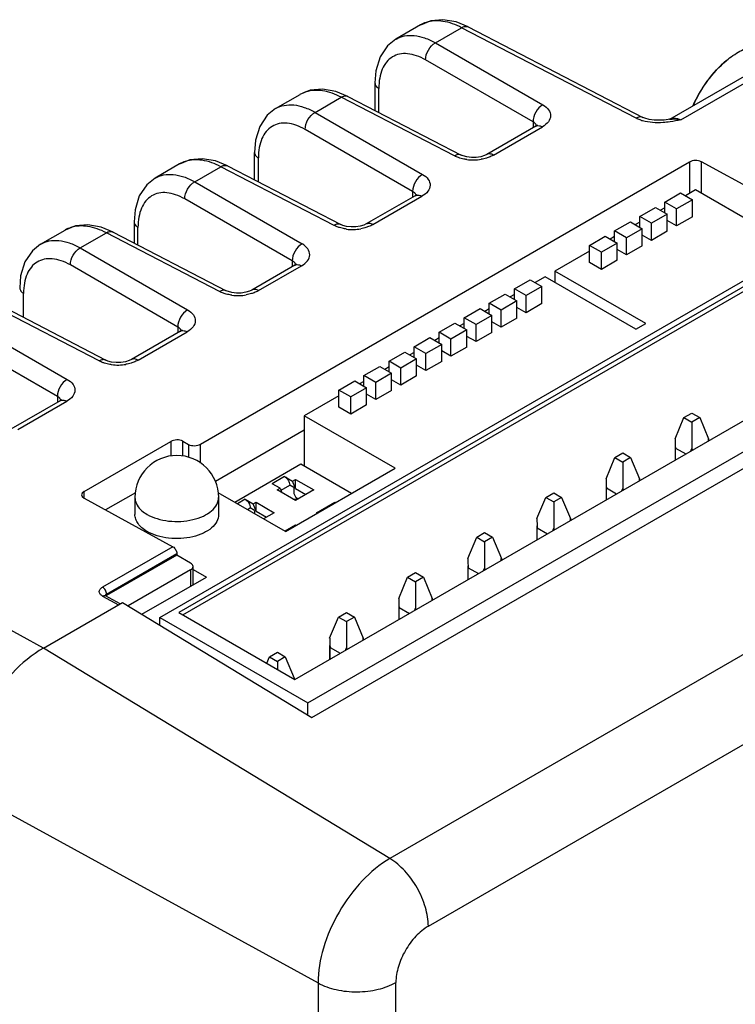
# Model space of a CAD drawing. Header units: inches. Extents: x 0 to 34, y 0 to 22.
# Tile 21 of 40: x 5.5 to 6.5, y 16.9 to 18.3. Entities that reach past the tile are written whole.
import ezdxf

# ---------------------------------------------------------------- set-up
doc = ezdxf.new("R2010")
doc.units = ezdxf.units.IN
doc.header["$LTSCALE"] = 1.87
doc.header["$MEASUREMENT"] = 0
doc.layers.get('0').update_dxf_attribs({"linetype": 'CONTINUOUS'})

msp = doc.modelspace()

# ---------------------------------------------------------------- linework, layer by layer
at = {"color": 7, "linetype": 'CONTINUOUS'}
for p, q in [((6.1198, 18.2782), (6.1029, 18.2851)), ((6.0523, 18.2809), (6.0177, 18.2609)), ((6.0735, 18.2557), (6.1104, 18.277)), ((6.3566, 18.1493), (6.1104, 18.277)), ((6.1198, 18.2782), (6.366, 18.1505)), ((6.0735, 18.2557), (6.2251, 18.1682)), ((6.2112, 18.1441), (6.0596, 18.2316)), ((6.404, 18.1479), (6.5572, 18.2364)), ((6.4198, 18.147), (6.5724, 18.2351)), ((5.9882, 18.1992), (5.9882, 18.1603)), ((5.95, 18.1801), (5.933, 18.1871)), ((5.9936, 18.1575), (5.9936, 18.1914)), ((5.8479, 18.1629), (5.8825, 18.1828)), ((5.9037, 18.1576), (5.9406, 18.1789)), ((6.1003, 18.0961), (5.9406, 18.1789)), ((5.95, 18.1801), (6.1097, 18.0973)), ((5.9037, 18.1576), (6.0553, 18.0701)), ((6.2112, 18.1441), (6.2112, 18.1359)), ((6.404, 18.1479), (6.4037, 18.1478)), ((6.4037, 18.1478), (6.4037, 18.1478)), ((6.404, 18.1479), (6.4065, 18.149)), ((6.0413, 18.046), (5.8898, 18.1335)), ((6.2149, 18.138), (6.1458, 18.0981)), ((6.1552, 18.0973), (6.2244, 18.1373)), ((5.8184, 18.0623), (5.8184, 18.1012)), ((5.7421, 17.6893), (6.4319, 18.0876)), ((5.7802, 18.0821), (5.7632, 18.089)), ((5.8238, 18.0595), (5.8238, 18.0934)), ((6.4319, 18.0876), (6.4319, 18.0433)), ((6.4486, 18.0433), (6.4486, 18.0879)), ((6.5488, 18.033), (6.4486, 18.0879)), ((5.7126, 18.0848), (5.6781, 18.0648)), ((5.7339, 18.0596), (5.7707, 18.0809)), ((5.9305, 17.9981), (5.7707, 18.0809)), ((5.7802, 18.0821), (5.9399, 17.9993)), ((5.7339, 18.0596), (5.8854, 17.9721)), ((6.0413, 18.046), (6.0413, 18.0378)), ((6.4402, 18.0481), (6.4262, 18.04)), ((6.5683, 17.9742), (6.4402, 18.0481)), ((5.8715, 17.948), (5.7199, 18.0355)), ((6.0451, 18.04), (5.9759, 18.0001)), ((5.9854, 17.9993), (6.0545, 18.0392)), ((6.3969, 18.0311), (6.4192, 18.044)), ((6.4359, 18.0344), (6.4136, 18.0215)), ((6.4192, 18.044), (6.4359, 18.0344)), ((6.4359, 18.0102), (6.4359, 18.0344)), ((5.6849, 17.4448), (6.6982, 18.0299)), ((6.3616, 18.0107), (6.3838, 18.0236)), ((6.3838, 18.0236), (6.4006, 18.0139)), ((6.3969, 18.0231), (6.3908, 18.0196)), ((6.3969, 18.016), (6.3969, 18.0311)), ((6.4136, 18.0215), (6.3969, 18.0311)), ((6.4136, 17.9974), (6.4136, 18.0215)), ((6.686, 18.0144), (5.7117, 17.4518)), ((5.7172, 17.4486), (6.6888, 18.0096)), ((6.3616, 17.9956), (6.3616, 18.0107)), ((6.3783, 18.0011), (6.3616, 18.0107)), ((6.4006, 18.0139), (6.3783, 18.0011)), ((6.4006, 17.9898), (6.4006, 18.0139)), ((6.4136, 17.9974), (6.4006, 18.0049)), ((6.4359, 18.0102), (6.4136, 17.9974)), ((5.5166, 17.9716), (5.5512, 17.9916)), ((5.6187, 17.9888), (5.6018, 17.9958)), ((5.6485, 18.0031), (5.6485, 17.9734)), ((5.6539, 17.9706), (5.6539, 17.9953)), ((6.3262, 17.9903), (6.3485, 18.0032)), ((6.3262, 17.9752), (6.3262, 17.9903)), ((6.3429, 17.9807), (6.3262, 17.9903)), ((6.3652, 17.9935), (6.3429, 17.9807)), ((6.3485, 18.0032), (6.3652, 17.9935)), ((6.3616, 18.0027), (6.3555, 17.9992)), ((6.3652, 17.9694), (6.3652, 17.9935)), ((6.3783, 17.977), (6.3783, 18.0011)), ((5.5724, 17.9664), (5.6093, 17.9877)), ((5.769, 17.9048), (5.6093, 17.9877)), ((5.6187, 17.9888), (5.7784, 17.906)), ((6.2909, 17.9699), (6.3131, 17.9828)), ((6.3131, 17.9828), (6.3298, 17.9731)), ((6.3262, 17.9823), (6.3201, 17.9787)), ((6.3429, 17.9566), (6.3429, 17.9807)), ((6.3783, 17.977), (6.3652, 17.9845)), ((6.4006, 17.9898), (6.3783, 17.977)), ((5.5724, 17.9664), (5.724, 17.8788)), ((6.2909, 17.9458), (6.2909, 17.9699)), ((6.3076, 17.9603), (6.2909, 17.9699)), ((6.3298, 17.9731), (6.3076, 17.9603)), ((6.3298, 17.949), (6.3298, 17.9731)), ((6.3429, 17.9566), (6.3298, 17.9641)), ((6.3652, 17.9694), (6.3429, 17.9566)), ((6.2909, 17.9619), (6.242, 17.9337)), ((6.3076, 17.9361), (6.3076, 17.9603)), ((6.3298, 17.949), (6.3076, 17.9361)), ((5.7101, 17.8547), (5.5585, 17.9423)), ((5.8752, 17.9419), (5.8145, 17.9068)), ((5.824, 17.9061), (5.8847, 17.9412)), ((5.8715, 17.948), (5.8715, 17.9398)), ((6.3076, 17.9361), (6.2909, 17.9458)), ((6.1848, 17.9087), (6.2071, 17.9215)), ((6.2071, 17.9215), (6.2238, 17.9119)), ((6.2281, 17.9256), (6.214, 17.9175)), ((6.3561, 17.8517), (6.2281, 17.9256)), ((6.242, 17.9337), (6.242, 17.9176)), ((6.3701, 17.8597), (6.242, 17.9337)), ((5.8752, 17.3574), (6.8496, 17.92)), ((5.8937, 17.3243), (6.907, 17.9093)), ((6.1848, 17.8935), (6.1848, 17.9087)), ((6.2015, 17.899), (6.1848, 17.9087)), ((6.2238, 17.9119), (6.2015, 17.899)), ((6.2238, 17.8878), (6.2238, 17.9119)), ((5.4925, 17.8682), (5.4925, 17.9021)), ((5.8992, 17.3037), (6.9293, 17.8985)), ((6.1494, 17.8882), (6.1717, 17.9011)), ((6.1717, 17.9011), (6.1884, 17.8915)), ((6.1848, 17.9006), (6.1787, 17.8971)), ((6.2015, 17.8749), (6.2015, 17.899)), ((5.5992, 17.8068), (5.4395, 17.8896)), ((5.4489, 17.8908), (5.6086, 17.808)), ((6.1141, 17.8678), (6.1364, 17.8807)), ((6.1364, 17.8807), (6.1531, 17.871)), ((6.1494, 17.8802), (6.1433, 17.8767)), ((6.1494, 17.8731), (6.1494, 17.8882)), ((6.1661, 17.8786), (6.1494, 17.8882)), ((6.1884, 17.8915), (6.1661, 17.8786)), ((6.1884, 17.8674), (6.1884, 17.8915)), ((6.2015, 17.8749), (6.1884, 17.8825)), ((6.2238, 17.8878), (6.2015, 17.8749)), ((5.4026, 17.8683), (5.5542, 17.7808)), ((6.1141, 17.8527), (6.1141, 17.8678)), ((6.1308, 17.8582), (6.1141, 17.8678)), ((6.1531, 17.871), (6.1308, 17.8582)), ((6.1531, 17.8469), (6.1531, 17.871)), ((6.1661, 17.8545), (6.1661, 17.8786)), ((6.1884, 17.8674), (6.1661, 17.8545)), ((5.7101, 17.8547), (5.7101, 17.8466)), ((6.0787, 17.8474), (6.101, 17.8603)), ((6.101, 17.8603), (6.1177, 17.8506)), ((6.1141, 17.8598), (6.108, 17.8563)), ((6.1308, 17.8341), (6.1308, 17.8582)), ((6.1661, 17.8545), (6.1531, 17.862)), ((6.3561, 17.8517), (6.3701, 17.8597)), ((5.5402, 17.7567), (5.3887, 17.8442)), ((5.7138, 17.8487), (5.6447, 17.8088)), ((5.6541, 17.808), (5.7233, 17.8479)), ((6.0434, 17.827), (6.0657, 17.8399)), ((6.0657, 17.8399), (6.0824, 17.8302)), ((6.0787, 17.8394), (6.0726, 17.8358)), ((6.0787, 17.8323), (6.0787, 17.8474)), ((6.0954, 17.8378), (6.0787, 17.8474)), ((6.1177, 17.8506), (6.0954, 17.8378)), ((6.0954, 17.8137), (6.0954, 17.8378)), ((6.1177, 17.8265), (6.1177, 17.8506)), ((6.1308, 17.8341), (6.1177, 17.8416)), ((6.1531, 17.8469), (6.1308, 17.8341)), ((7.262, 17.8282), (6.0093, 17.1049)), ((6.0434, 17.8119), (6.0434, 17.827)), ((6.0601, 17.8174), (6.0434, 17.827)), ((6.0824, 17.8302), (6.0601, 17.8174)), ((6.0824, 17.8061), (6.0824, 17.8302)), ((6.1177, 17.8265), (6.0954, 17.8137)), ((6.008, 17.8066), (6.0303, 17.8194)), ((6.047, 17.8098), (6.0247, 17.7969)), ((6.0303, 17.8194), (6.047, 17.8098)), ((6.0434, 17.819), (6.0373, 17.8154)), ((6.047, 17.7857), (6.047, 17.8098)), ((6.0601, 17.7933), (6.0601, 17.8174)), ((6.0954, 17.8137), (6.0824, 17.8212)), ((5.9727, 17.7862), (5.9949, 17.799)), ((5.9949, 17.799), (6.0116, 17.7894)), ((6.008, 17.7986), (6.0019, 17.795)), ((6.008, 17.7915), (6.008, 17.8066)), ((6.0247, 17.7969), (6.008, 17.8066)), ((6.0247, 17.7728), (6.0247, 17.7969)), ((6.0601, 17.7933), (6.047, 17.8008)), ((6.0824, 17.8061), (6.0601, 17.7933)), ((5.9727, 17.7711), (5.9727, 17.7862)), ((5.9894, 17.7765), (5.9727, 17.7862)), ((6.0116, 17.7894), (5.9894, 17.7765)), ((6.0116, 17.7653), (6.0116, 17.7894)), ((6.047, 17.7857), (6.0247, 17.7728)), ((5.9373, 17.7658), (5.9596, 17.7786)), ((5.9763, 17.769), (5.954, 17.7561)), ((5.9596, 17.7786), (5.9763, 17.769)), ((5.9727, 17.7781), (5.9665, 17.7746)), ((5.9763, 17.7449), (5.9763, 17.769)), ((5.9894, 17.7524), (5.9894, 17.7765)), ((6.0247, 17.7728), (6.0116, 17.7804)), ((5.5402, 17.7567), (5.5402, 17.7485)), ((5.9373, 17.7577), (5.8885, 17.7295)), ((5.9373, 17.7417), (5.9373, 17.7658)), ((5.954, 17.7561), (5.9373, 17.7658)), ((5.954, 17.732), (5.954, 17.7561)), ((5.9894, 17.7524), (5.9763, 17.76)), ((6.0116, 17.7653), (5.9894, 17.7524)), ((5.544, 17.7506), (5.4748, 17.7107)), ((5.4843, 17.71), (5.5534, 17.7499)), ((5.954, 17.732), (5.9373, 17.7417)), ((5.9763, 17.7449), (5.954, 17.732)), ((5.8885, 17.7295), (5.8885, 17.6588)), ((6.0165, 17.6556), (5.8885, 17.7295)), ((6.0635, 17.0093), (7.3162, 17.7327)), ((6.4115, 17.6969), (6.424, 17.7269)), ((6.424, 17.7269), (6.4351, 17.7333)), ((6.424, 17.7269), (6.4351, 17.7205)), ((6.4351, 17.7333), (6.4463, 17.7269)), ((6.4463, 17.7269), (6.4351, 17.7205)), ((6.4463, 17.7269), (6.4588, 17.6969)), ((6.4351, 17.7205), (6.4351, 17.6832)), ((5.7631, 17.6372), (5.8885, 17.7096)), ((5.5778, 17.6227), (5.7003, 17.6934)), ((5.7003, 17.6934), (5.7003, 17.6726)), ((5.717, 17.6725), (5.717, 17.6936)), ((5.717, 17.6936), (5.7254, 17.6891)), ((5.7254, 17.6891), (5.7254, 17.6706)), ((5.7421, 17.6626), (5.7421, 17.6893)), ((6.4115, 17.6867), (6.4115, 17.667)), ((6.4588, 17.6969), (6.4588, 17.6943)), ((6.3141, 17.6406), (6.3266, 17.6706)), ((6.3266, 17.6706), (6.3377, 17.6771)), ((6.3266, 17.6706), (6.3377, 17.6642)), ((6.3377, 17.6771), (6.3488, 17.6706)), ((6.3488, 17.6706), (6.3377, 17.6642)), ((6.3488, 17.6706), (6.3613, 17.6406)), ((6.412, 17.6673), (6.412, 17.684)), ((6.412, 17.684), (6.4265, 17.6757)), ((5.7903, 17.6075), (5.8838, 17.6615)), ((5.8838, 17.6615), (5.9553, 17.6202)), ((6.3377, 17.6642), (6.3377, 17.627)), ((5.8608, 17.6438), (5.8432, 17.6336)), ((5.8608, 17.6438), (5.872, 17.6374)), ((5.8618, 17.5662), (6.0165, 17.6556)), ((5.8543, 17.6272), (5.8432, 17.6336)), ((5.8558, 17.6246), (5.8679, 17.6316)), ((5.8739, 17.6281), (5.8679, 17.6316)), ((5.872, 17.6374), (5.8761, 17.6397)), ((5.8761, 17.6269), (5.872, 17.6374)), ((5.8761, 17.6269), (5.8761, 17.6397)), ((5.8761, 17.6397), (5.9019, 17.6248)), ((6.3141, 17.6305), (6.3141, 17.6108)), ((6.3613, 17.6406), (6.3613, 17.6381)), ((5.5778, 17.6133), (5.5778, 17.6227)), ((5.6504, 17.621), (5.6082, 17.5966)), ((5.8618, 17.5662), (5.767, 17.6209)), ((5.8502, 17.6248), (5.8543, 17.6272)), ((5.8761, 17.6099), (5.8502, 17.6248)), ((5.8543, 17.6272), (5.8567, 17.6211)), ((5.8739, 17.6281), (5.8739, 17.6199)), ((5.8739, 17.6199), (5.8764, 17.6144)), ((5.8761, 17.6269), (5.8908, 17.6184)), ((5.9019, 17.6248), (5.8761, 17.6099)), ((6.2291, 17.6144), (6.2403, 17.6208)), ((6.2403, 17.6208), (6.2514, 17.6144)), ((6.3146, 17.6111), (6.3146, 17.6278)), ((6.3146, 17.6278), (6.329, 17.6194)), ((5.5778, 17.6133), (5.7031, 17.5447)), ((5.6496, 17.6144), (5.6496, 17.5903)), ((5.7677, 17.6144), (5.7677, 17.5903)), ((5.8052, 17.6117), (5.7941, 17.6053)), ((5.8052, 17.6117), (5.8163, 17.6052)), ((5.8163, 17.6052), (5.8204, 17.6076)), ((5.8204, 17.5948), (5.8163, 17.6052)), ((5.8204, 17.5948), (5.8204, 17.6076)), ((5.8204, 17.6076), (5.8462, 17.5927)), ((5.8728, 17.6118), (5.8757, 17.612)), ((5.8776, 17.6108), (5.8757, 17.612)), ((5.8801, 17.6123), (5.8764, 17.6144)), ((5.8784, 17.6113), (5.8782, 17.613)), ((5.8798, 17.6121), (5.8782, 17.613)), ((5.9059, 17.5927), (5.9317, 17.6076)), ((5.9317, 17.6066), (5.9317, 17.6076)), ((5.9317, 17.6076), (5.9326, 17.6071)), ((6.2166, 17.5844), (6.2291, 17.6144)), ((6.2291, 17.6144), (6.2403, 17.608)), ((6.2514, 17.6144), (6.2403, 17.608)), ((6.2403, 17.608), (6.2403, 17.5707)), ((6.2514, 17.6144), (6.2639, 17.5844)), ((5.8083, 17.5971), (5.8122, 17.5994)), ((5.8183, 17.596), (5.8122, 17.5994)), ((5.8183, 17.596), (5.8183, 17.5914)), ((5.8204, 17.5948), (5.8351, 17.5863)), ((5.8462, 17.5927), (5.8311, 17.584)), ((5.9068, 17.5922), (5.9059, 17.5927)), ((5.8613, 17.567), (5.876, 17.5755)), ((5.876, 17.5744), (5.876, 17.5755)), ((5.876, 17.5755), (5.8769, 17.575)), ((6.2166, 17.5742), (6.2166, 17.5545)), ((6.2639, 17.5844), (6.2639, 17.5818)), ((6.1317, 17.5581), (6.1428, 17.5646)), ((6.1428, 17.5646), (6.154, 17.5581)), ((6.2171, 17.5548), (6.2171, 17.5715)), ((6.2171, 17.5715), (6.2316, 17.5631)), ((6.1192, 17.5281), (6.1317, 17.5581)), ((6.1317, 17.5581), (6.1428, 17.5517)), ((6.154, 17.5581), (6.1428, 17.5517)), ((6.1428, 17.5517), (6.1428, 17.5145)), ((6.154, 17.5581), (6.1665, 17.5281)), ((5.7029, 17.5448), (5.604, 17.4877)), ((5.6097, 17.478), (5.7087, 17.5351)), ((5.7087, 17.5329), (5.6097, 17.4758)), ((5.7087, 17.5351), (5.7087, 17.5329)), ((5.7281, 17.5216), (5.7087, 17.5329)), ((6.1192, 17.518), (6.1192, 17.4983)), ((6.1665, 17.5281), (6.1665, 17.5255)), ((5.5206, 17.4018), (5.3196, 17.5118)), ((5.7281, 17.512), (5.6401, 17.4612)), ((5.7281, 17.512), (5.7281, 17.4891)), ((5.7316, 17.4911), (5.7316, 17.5168)), ((5.7316, 17.5128), (5.7504, 17.5019)), ((6.0343, 17.5019), (6.0454, 17.5083)), ((6.0454, 17.5083), (6.0565, 17.5019)), ((6.1197, 17.4985), (6.1197, 17.5152)), ((6.1197, 17.5152), (6.1342, 17.5069)), ((5.6595, 17.4494), (5.7504, 17.5019)), ((6.0218, 17.4718), (6.0343, 17.5019)), ((6.0343, 17.5019), (6.0454, 17.4954)), ((6.0565, 17.5019), (6.0454, 17.4954)), ((6.0454, 17.4954), (6.0454, 17.4582)), ((6.0565, 17.5019), (6.069, 17.4718)), ((5.6097, 17.4758), (5.6097, 17.478)), ((5.5206, 17.4018), (5.632, 17.4661)), ((5.604, 17.4752), (5.6264, 17.4629)), ((5.6079, 17.4756), (5.6074, 17.4759)), ((5.6287, 17.4642), (5.6079, 17.4756)), ((5.6097, 17.4758), (5.6088, 17.4751)), ((5.632, 17.4661), (5.8992, 17.3037)), ((6.069, 17.4718), (6.069, 17.4693)), ((5.7117, 17.4518), (5.8752, 17.3574)), ((5.9368, 17.4456), (5.948, 17.452)), ((5.948, 17.452), (5.9591, 17.4456)), ((6.0218, 17.4617), (6.0218, 17.442)), ((6.0222, 17.4423), (6.0222, 17.459)), ((6.0222, 17.459), (6.0367, 17.4506)), ((5.6849, 17.434), (5.6849, 17.4448)), ((5.6849, 17.4448), (5.8937, 17.3243)), ((5.9243, 17.4156), (5.9368, 17.4456)), ((5.9368, 17.4456), (5.948, 17.4392)), ((5.9591, 17.4456), (5.948, 17.4392)), ((5.948, 17.4392), (5.948, 17.4019)), ((5.9591, 17.4456), (5.9716, 17.4156)), ((5.9716, 17.4156), (5.9716, 17.413)), ((6.0093, 17.1049), (5.5206, 17.4018)), ((5.8394, 17.3894), (5.8505, 17.3958)), ((5.8505, 17.3958), (5.8617, 17.3894)), ((5.9243, 17.4054), (5.9243, 17.3857)), ((5.9248, 17.386), (5.9248, 17.4027)), ((5.9248, 17.4027), (5.9393, 17.3944)), ((5.8356, 17.3803), (5.8394, 17.3894)), ((5.8394, 17.3894), (5.8505, 17.3829)), ((5.8617, 17.3894), (5.8505, 17.3829)), ((5.8505, 17.3829), (5.8505, 17.3717)), ((5.8617, 17.3894), (5.8741, 17.3593)), ((5.8741, 17.3593), (5.8741, 17.358)), ((5.8937, 17.3071), (5.8937, 17.3243)), ((5.4064, 17.204), (5.9079, 16.9293)), ((5.9079, 16.9293), (5.9079, 16.3147)), ((6.0177, 16.3155), (6.0177, 16.9301))]:
    msp.add_line(p, q, dxfattribs=at)
for points in [[(6.1029, 18.2851), (6.0841, 18.2883), (6.0669, 18.2867), (6.0522, 18.2808)], [(6.0177, 18.2609), (6.006, 18.2516), (5.9955, 18.2358), (5.9895, 18.2162), (5.9882, 18.1992)], [(5.933, 18.1871), (5.9143, 18.1903), (5.897, 18.1887), (5.8824, 18.1828)], [(5.8479, 18.1629), (5.8362, 18.1535), (5.8256, 18.1377), (5.8197, 18.1182), (5.8184, 18.1012)], [(6.4038, 18.1478), (6.4019, 18.1475), (6.396, 18.1468), (6.3894, 18.1464), (6.3822, 18.1466), (6.3751, 18.1475), (6.3689, 18.1492), (6.366, 18.1505)], [(6.2173, 18.1398), (6.2173, 18.1399), (6.2165, 18.1391), (6.2149, 18.138)], [(5.7632, 18.089), (5.7445, 18.0922), (5.7272, 18.0906), (5.7126, 18.0847)], [(6.1458, 18.0981), (6.1425, 18.0966), (6.1373, 18.095), (6.131, 18.094), (6.1242, 18.0939), (6.1178, 18.0947), (6.1127, 18.0961), (6.1097, 18.0973)], [(5.6781, 18.0648), (5.6664, 18.0555), (5.6558, 18.0397), (5.6499, 18.0201), (5.6485, 18.0031)], [(6.0475, 18.0418), (6.0475, 18.0418), (6.0466, 18.041), (6.0451, 18.04)], [(5.6018, 17.9958), (5.583, 17.999), (5.5658, 17.9974), (5.5511, 17.9915)], [(5.9759, 18.0001), (5.9727, 17.9985), (5.9675, 17.997), (5.9612, 17.996), (5.9544, 17.9959), (5.948, 17.9966), (5.9429, 17.998), (5.9399, 17.9993)], [(5.5166, 17.9716), (5.5049, 17.9622), (5.4944, 17.9465), (5.4884, 17.9269), (5.4871, 17.9099)], [(5.8776, 17.9437), (5.8777, 17.9438), (5.8768, 17.943), (5.8752, 17.9419)], [(5.8145, 17.9068), (5.8112, 17.9053), (5.8061, 17.9037), (5.7997, 17.9027), (5.7929, 17.9026), (5.7865, 17.9034), (5.7814, 17.9048), (5.7784, 17.906)], [(5.7162, 17.8505), (5.7162, 17.8506), (5.7154, 17.8497), (5.7138, 17.8487)], [(5.6447, 17.8088), (5.6414, 17.8073), (5.6362, 17.8057), (5.6299, 17.8047), (5.6231, 17.8046), (5.6167, 17.8053), (5.6116, 17.8067), (5.6086, 17.808)], [(5.5464, 17.7524), (5.5464, 17.7525), (5.5455, 17.7517), (5.544, 17.7506)]]:
    msp.add_lwpolyline(points, dxfattribs=at)
for centre, radius, start, end in [((6.5919, 18.1013), 0.1685, 129.8048, 157.1337), ((6.3819, 18.2019), 0.0584, 252.4834, 253.8442), ((6.1264, 18.1592), 0.0688, 262.8502, 279.724), ((5.9565, 18.0611), 0.0688, 262.8502, 279.724), ((5.7951, 17.9679), 0.0688, 262.8502, 279.724), ((5.6253, 17.8699), 0.0688, 262.8502, 279.724), ((5.7087, 17.6144), 0.0591, 0.0007, 179.9993), ((5.6066, 17.4731), 0.00282, 61.4008, 73.5929)]:
    msp.add_arc(centre, radius, start, end, dxfattribs=at)
for centre, major_axis, ratio, start_param, end_param in [((6.4402, 18.083), (0.0118, 0.0003), 0.562082, 0.772975, 2.343771), ((5.7087, 17.6888), (0.0118, 0.0003), 0.562082, 0.772975, 2.343771), ((5.7337, 17.6939), (0.0118, 0.0003), 0.562082, -2.368618, -0.797822), ((6.4351, 17.7537), (0.0154, 0.0905), 0.197609, -4.000023, -3.800311), ((6.4351, 17.7537), (-0.0154, 0.0905), 0.197609, -2.320136, -2.283162), ((6.4351, 17.7537), (0.0154, 0.0905), 0.197609, -2.491577, -2.429227), ((6.4351, 17.7537), (-0.0154, 0.0905), 0.197609, -3.853958, -3.816985), ((6.3377, 17.6974), (0.0154, 0.0905), 0.197609, -4.000023, -3.800311), ((6.3377, 17.6974), (-0.0154, 0.0905), 0.197609, -2.320136, -2.283162), ((5.5862, 17.6181), (0.0118, 0.0003), 0.562082, 2.343771, 3.914567), ((6.3377, 17.6974), (0.0154, 0.0905), 0.197609, -2.491577, -2.429227), ((6.3377, 17.6974), (-0.0154, 0.0905), 0.197609, -3.853958, -3.816985), ((6.2403, 17.6412), (0.0154, 0.0905), 0.197609, -4.000023, -3.800311), ((6.2403, 17.6412), (-0.0154, 0.0905), 0.197609, -2.320136, -2.283162), ((6.2403, 17.6412), (0.0154, 0.0905), 0.197609, -2.491577, -2.429227), ((6.2403, 17.6412), (-0.0154, 0.0905), 0.197609, -3.853958, -3.816985), ((6.1428, 17.5849), (0.0154, 0.0905), 0.197609, -4.000023, -3.800311), ((6.1428, 17.5849), (-0.0154, 0.0905), 0.197609, -2.320136, -2.283162), ((6.1428, 17.5849), (0.0154, 0.0905), 0.197609, -2.491577, -2.429227), ((6.1428, 17.5849), (-0.0154, 0.0905), 0.197609, -3.853958, -3.816985), ((6.0454, 17.5287), (0.0154, 0.0905), 0.197609, -4.000023, -3.800311), ((6.0454, 17.5287), (-0.0154, 0.0905), 0.197609, -2.320136, -2.283162), ((6.0454, 17.5287), (0.0154, 0.0905), 0.197609, -2.491577, -2.429227), ((6.0454, 17.5287), (-0.0154, 0.0905), 0.197609, -3.853958, -3.816985), ((5.948, 17.4724), (0.0154, 0.0905), 0.197609, -4.000023, -3.800311), ((5.948, 17.4724), (-0.0154, 0.0905), 0.197609, -2.320136, -2.283162), ((5.948, 17.4724), (0.0154, 0.0905), 0.197609, -2.491577, -2.429227), ((5.948, 17.4724), (-0.0154, 0.0905), 0.197609, -3.853958, -3.816985), ((5.8505, 17.4161), (-0.0154, 0.0905), 0.197609, -2.30141, -2.283162)]:
    msp.add_ellipse(centre, major_axis=major_axis, ratio=ratio, start_param=start_param, end_param=end_param, dxfattribs=at)
for points in [[(6.0604, 18.2845), (6.0576, 18.2836), (6.0548, 18.2824), (6.0523, 18.2809)], [(5.8906, 18.1864), (5.8877, 18.1855), (5.885, 18.1843), (5.8824, 18.1828)], [(6.4198, 18.147), (6.4147, 18.146), (6.4095, 18.145), (6.4044, 18.1443)], [(6.2201, 18.1388), (6.2216, 18.1385), (6.223, 18.138), (6.2244, 18.1373)], [(5.7207, 18.0884), (5.7179, 18.0875), (5.7152, 18.0863), (5.7126, 18.0848)], [(6.0503, 18.0408), (6.0518, 18.0405), (6.0532, 18.0399), (6.0545, 18.0392)], [(5.5593, 17.9951), (5.5565, 17.9942), (5.5537, 17.993), (5.5512, 17.9916)], [(5.8805, 17.9427), (5.882, 17.9424), (5.8834, 17.9419), (5.8847, 17.9412)], [(5.719, 17.8495), (5.7205, 17.8492), (5.7219, 17.8486), (5.7233, 17.8479)], [(5.5492, 17.7514), (5.5507, 17.7512), (5.5521, 17.7506), (5.5534, 17.7499)]]:
    msp.add_open_spline(points, degree=3, dxfattribs=at)
for points, knots in [([(6.1104, 18.277), (6.1021, 18.2813), (6.0858, 18.2875), (6.0679, 18.2869), (6.0604, 18.2845)], [0, 0, 0, 0, 0.541683, 1, 1, 1, 1]), ([(6.1104, 18.277), (6.1119, 18.2779), (6.1149, 18.2793), (6.1184, 18.2789), (6.1198, 18.2782)], [0, 0, 0, 0, 0.529378, 1, 1, 1, 1]), ([(6.0179, 18.261), (6.0215, 18.2631), (6.03, 18.2662), (6.044, 18.2666), (6.0589, 18.2631), (6.0686, 18.2585), (6.0735, 18.2557)], [0, 0, 0, 0, 0.218288, 0.451232, 0.710137, 1, 1, 1, 1]), ([(6.0596, 18.2316), (6.0595, 18.2364), (6.0626, 18.2459), (6.0693, 18.2534), (6.0735, 18.2557)], [0, 0, 0, 0, 0.499994, 1, 1, 1, 1]), ([(6.0596, 18.2316), (6.0555, 18.234), (6.0473, 18.2378), (6.0347, 18.2408), (6.0229, 18.2404), (6.0124, 18.2363), (6.004, 18.2288), (5.9979, 18.2184), (5.9943, 18.2056), (5.9936, 18.1963), (5.9936, 18.1914)], [0, 0, 0, 0, 0.143507, 0.271302, 0.386075, 0.493822, 0.602694, 0.720444, 0.85225, 1, 1, 1, 1]), ([(6.484, 18.2308), (6.4899, 18.2358), (6.5019, 18.2441), (6.5209, 18.252), (6.539, 18.2539), (6.5501, 18.2505), (6.5547, 18.2478)], [0, 0, 0, 0, 0.300296, 0.564401, 0.793522, 1, 1, 1, 1]), ([(6.4373, 18.1674), (6.4428, 18.1797), (6.4561, 18.2028), (6.4741, 18.2226), (6.484, 18.2308)], [0, 0, 0, 0, 0.511961, 1, 1, 1, 1]), ([(5.9882, 18.1992), (5.9882, 18.1977), (5.9895, 18.1944), (5.9921, 18.1923), (5.9936, 18.1914)], [0, 0, 0, 0, 0.4701, 1, 1, 1, 1]), ([(5.9406, 18.1789), (5.9323, 18.1832), (5.9159, 18.1895), (5.8981, 18.1888), (5.8906, 18.1864)], [0, 0, 0, 0, 0.541683, 1, 1, 1, 1]), ([(5.9406, 18.1789), (5.942, 18.1798), (5.9451, 18.1812), (5.9486, 18.1808), (5.95, 18.1801)], [0, 0, 0, 0, 0.529378, 1, 1, 1, 1]), ([(5.848, 18.163), (5.8517, 18.1651), (5.8601, 18.1682), (5.8741, 18.1686), (5.8891, 18.165), (5.8988, 18.1604), (5.9037, 18.1576)], [0, 0, 0, 0, 0.218288, 0.451232, 0.710137, 1, 1, 1, 1]), ([(5.8898, 18.1335), (5.8897, 18.1383), (5.8928, 18.1478), (5.8995, 18.1553), (5.9037, 18.1576)], [0, 0, 0, 0, 0.499994, 1, 1, 1, 1]), ([(6.2251, 18.1682), (6.2209, 18.1659), (6.2142, 18.1584), (6.2111, 18.1488), (6.2112, 18.1441)], [0, 0, 0, 0, 0.500006, 1, 1, 1, 1]), ([(6.2251, 18.1682), (6.2282, 18.1664), (6.2335, 18.1623), (6.2371, 18.1527), (6.233, 18.1432), (6.2276, 18.1391), (6.2244, 18.1373)], [0, 0, 0, 0, 0.271984, 0.493566, 0.719488, 1, 1, 1, 1]), ([(6.2146, 18.1414), (6.2144, 18.1417), (6.2134, 18.1427), (6.2121, 18.1435), (6.2112, 18.1441)], [0, 0, 0, 0, 0.232676, 1, 1, 1, 1]), ([(6.366, 18.1505), (6.3647, 18.1512), (6.3612, 18.1516), (6.3581, 18.1502), (6.3566, 18.1493)], [0, 0, 0, 0, 0.47061, 1, 1, 1, 1]), ([(6.3643, 18.1462), (6.3636, 18.1464), (6.361, 18.1473), (6.3584, 18.1484), (6.3566, 18.1493)], [0, 0, 0, 0, 0.259348, 1, 1, 1, 1]), ([(6.4044, 18.1443), (6.4011, 18.1438), (6.3882, 18.1424), (6.3749, 18.1431), (6.3656, 18.1458)], [0, 0, 0, 0, 0.253464, 1, 1, 1, 1]), ([(6.4037, 18.1478), (6.405, 18.148), (6.4104, 18.1486), (6.4159, 18.1481), (6.4198, 18.147)], [0, 0, 0, 0, 0.244175, 1, 1, 1, 1]), ([(6.4065, 18.149), (6.4075, 18.1493), (6.412, 18.15), (6.4167, 18.1486), (6.4198, 18.147)], [0, 0, 0, 0, 0.224511, 1, 1, 1, 1]), ([(5.8898, 18.1335), (5.8856, 18.1359), (5.8774, 18.1398), (5.8649, 18.1428), (5.8531, 18.1423), (5.8426, 18.1383), (5.8342, 18.1308), (5.8281, 18.1204), (5.8245, 18.1076), (5.8238, 18.0983), (5.8238, 18.0934)], [0, 0, 0, 0, 0.143507, 0.271302, 0.386075, 0.493822, 0.602694, 0.720444, 0.85225, 1, 1, 1, 1]), ([(6.2162, 18.1388), (6.216, 18.1396), (6.2154, 18.1405), (6.2148, 18.1412), (6.2146, 18.1414)], [0, 0, 0, 0, 0.735531, 1, 1, 1, 1]), ([(6.2149, 18.138), (6.2153, 18.1382), (6.2169, 18.139), (6.2188, 18.139), (6.2201, 18.1388)], [0, 0, 0, 0, 0.242254, 1, 1, 1, 1]), ([(5.8184, 18.1012), (5.8184, 18.0996), (5.8196, 18.0963), (5.8223, 18.0943), (5.8238, 18.0934)], [0, 0, 0, 0, 0.4701, 1, 1, 1, 1]), ([(5.7707, 18.0809), (5.7625, 18.0852), (5.7461, 18.0914), (5.7282, 18.0908), (5.7207, 18.0884)], [0, 0, 0, 0, 0.541683, 1, 1, 1, 1]), ([(6.1097, 18.0973), (6.1084, 18.098), (6.1048, 18.0984), (6.1018, 18.097), (6.1003, 18.0961)], [0, 0, 0, 0, 0.470619, 1, 1, 1, 1]), ([(6.108, 18.093), (6.1073, 18.0932), (6.1047, 18.0941), (6.1021, 18.0952), (6.1003, 18.0961)], [0, 0, 0, 0, 0.260391, 1, 1, 1, 1]), ([(6.1178, 18.091), (6.117, 18.0911), (6.1137, 18.0916), (6.1104, 18.0923), (6.108, 18.093)], [0, 0, 0, 0, 0.256449, 1, 1, 1, 1]), ([(6.1477, 18.0939), (6.1469, 18.0936), (6.1437, 18.0926), (6.1405, 18.0918), (6.138, 18.0914)], [0, 0, 0, 0, 0.243128, 1, 1, 1, 1]), ([(6.1552, 18.0973), (6.1537, 18.0982), (6.1506, 18.0994), (6.1471, 18.0989), (6.1458, 18.0981)], [0, 0, 0, 0, 0.52995, 1, 1, 1, 1]), ([(6.1552, 18.0973), (6.1547, 18.097), (6.1522, 18.0957), (6.1497, 18.0946), (6.1477, 18.0939)], [0, 0, 0, 0, 0.239224, 1, 1, 1, 1]), ([(5.7707, 18.0809), (5.7722, 18.0818), (5.7753, 18.0832), (5.7788, 18.0828), (5.7802, 18.0821)], [0, 0, 0, 0, 0.529378, 1, 1, 1, 1]), ([(5.6782, 18.0649), (5.6819, 18.067), (5.6903, 18.0701), (5.7043, 18.0705), (5.7192, 18.067), (5.729, 18.0624), (5.7339, 18.0596)], [0, 0, 0, 0, 0.218288, 0.451232, 0.710137, 1, 1, 1, 1]), ([(5.7199, 18.0355), (5.7198, 18.0403), (5.723, 18.0498), (5.7297, 18.0573), (5.7339, 18.0596)], [0, 0, 0, 0, 0.499994, 1, 1, 1, 1]), ([(6.0553, 18.0701), (6.0511, 18.0678), (6.0444, 18.0603), (6.0412, 18.0508), (6.0413, 18.046)], [0, 0, 0, 0, 0.500006, 1, 1, 1, 1]), ([(6.0553, 18.0701), (6.0584, 18.0683), (6.0637, 18.0642), (6.0672, 18.0547), (6.0632, 18.0452), (6.0577, 18.041), (6.0545, 18.0392)], [0, 0, 0, 0, 0.271984, 0.493566, 0.719488, 1, 1, 1, 1]), ([(6.0448, 18.0434), (6.0446, 18.0436), (6.0435, 18.0447), (6.0423, 18.0455), (6.0413, 18.046)], [0, 0, 0, 0, 0.232676, 1, 1, 1, 1]), ([(5.7199, 18.0355), (5.7158, 18.0379), (5.7076, 18.0417), (5.6951, 18.0447), (5.6833, 18.0443), (5.6728, 18.0402), (5.6643, 18.0327), (5.6583, 18.0223), (5.6547, 18.0095), (5.6539, 18.0002), (5.6539, 17.9953)], [0, 0, 0, 0, 0.143507, 0.271302, 0.386075, 0.493822, 0.602694, 0.720444, 0.85225, 1, 1, 1, 1]), ([(6.0464, 18.0408), (6.0461, 18.0415), (6.0456, 18.0424), (6.045, 18.0432), (6.0448, 18.0434)], [0, 0, 0, 0, 0.735531, 1, 1, 1, 1]), ([(6.0451, 18.04), (6.0454, 18.0402), (6.0471, 18.0409), (6.049, 18.041), (6.0503, 18.0408)], [0, 0, 0, 0, 0.242254, 1, 1, 1, 1]), ([(5.6093, 17.9877), (5.601, 17.992), (5.5847, 17.9982), (5.5668, 17.9975), (5.5593, 17.9951)], [0, 0, 0, 0, 0.541683, 1, 1, 1, 1]), ([(5.6485, 18.0031), (5.6485, 18.0016), (5.6498, 17.9983), (5.6525, 17.9962), (5.6539, 17.9953)], [0, 0, 0, 0, 0.4701, 1, 1, 1, 1]), ([(5.9399, 17.9993), (5.9385, 18), (5.935, 18.0003), (5.932, 17.999), (5.9305, 17.9981)], [0, 0, 0, 0, 0.470619, 1, 1, 1, 1]), ([(5.9382, 17.995), (5.9375, 17.9952), (5.9349, 17.996), (5.9323, 17.9971), (5.9305, 17.9981)], [0, 0, 0, 0, 0.260391, 1, 1, 1, 1]), ([(5.948, 17.9929), (5.9471, 17.993), (5.9438, 17.9935), (5.9406, 17.9942), (5.9382, 17.995)], [0, 0, 0, 0, 0.256449, 1, 1, 1, 1]), ([(5.9778, 17.9959), (5.9771, 17.9956), (5.9739, 17.9946), (5.9706, 17.9938), (5.9682, 17.9934)], [0, 0, 0, 0, 0.243128, 1, 1, 1, 1]), ([(5.9854, 17.9993), (5.9839, 18.0001), (5.9808, 18.0014), (5.9773, 18.0008), (5.9759, 18.0001)], [0, 0, 0, 0, 0.52995, 1, 1, 1, 1]), ([(5.9854, 17.9993), (5.9848, 17.999), (5.9824, 17.9976), (5.9798, 17.9966), (5.9778, 17.9959)], [0, 0, 0, 0, 0.239224, 1, 1, 1, 1]), ([(5.5168, 17.9717), (5.5204, 17.9738), (5.5289, 17.9769), (5.5429, 17.9773), (5.5578, 17.9737), (5.5675, 17.9692), (5.5724, 17.9664)], [0, 0, 0, 0, 0.218288, 0.451232, 0.710137, 1, 1, 1, 1]), ([(5.6093, 17.9877), (5.6108, 17.9886), (5.6138, 17.9899), (5.6173, 17.9896), (5.6187, 17.9888)], [0, 0, 0, 0, 0.529378, 1, 1, 1, 1]), ([(5.5585, 17.9423), (5.5584, 17.947), (5.5615, 17.9566), (5.5682, 17.9641), (5.5724, 17.9664)], [0, 0, 0, 0, 0.499994, 1, 1, 1, 1]), ([(5.8854, 17.9721), (5.8813, 17.9698), (5.8746, 17.9623), (5.8714, 17.9527), (5.8715, 17.948)], [0, 0, 0, 0, 0.500006, 1, 1, 1, 1]), ([(5.8847, 17.9412), (5.8879, 17.943), (5.8934, 17.9471), (5.8974, 17.9566), (5.8939, 17.9662), (5.8885, 17.9703), (5.8854, 17.9721)], [0, 0, 0, 0, 0.280511, 0.506435, 0.728018, 1, 1, 1, 1]), ([(5.5585, 17.9423), (5.5544, 17.9446), (5.5462, 17.9485), (5.5336, 17.9515), (5.5218, 17.951), (5.5113, 17.947), (5.5029, 17.9395), (5.4968, 17.9291), (5.4932, 17.9163), (5.4925, 17.907), (5.4925, 17.9021)], [0, 0, 0, 0, 0.143507, 0.271302, 0.386075, 0.493822, 0.602694, 0.720444, 0.85225, 1, 1, 1, 1]), ([(5.875, 17.9453), (5.8747, 17.9456), (5.8737, 17.9466), (5.8725, 17.9474), (5.8715, 17.948)], [0, 0, 0, 0, 0.232676, 1, 1, 1, 1]), ([(5.8766, 17.9427), (5.8763, 17.9434), (5.8758, 17.9444), (5.8752, 17.9451), (5.875, 17.9453)], [0, 0, 0, 0, 0.735531, 1, 1, 1, 1]), ([(5.8752, 17.9419), (5.8756, 17.9421), (5.8773, 17.9429), (5.8792, 17.9429), (5.8805, 17.9427)], [0, 0, 0, 0, 0.242254, 1, 1, 1, 1]), ([(5.4871, 17.9099), (5.4871, 17.9083), (5.4884, 17.9051), (5.491, 17.903), (5.4925, 17.9021)], [0, 0, 0, 0, 0.4701, 1, 1, 1, 1]), ([(5.7784, 17.906), (5.7771, 17.9067), (5.7736, 17.9071), (5.7705, 17.9057), (5.769, 17.9048)], [0, 0, 0, 0, 0.470619, 1, 1, 1, 1]), ([(5.824, 17.9061), (5.8224, 17.9069), (5.8193, 17.9081), (5.8158, 17.9076), (5.8145, 17.9068)], [0, 0, 0, 0, 0.52995, 1, 1, 1, 1]), ([(5.7767, 17.9017), (5.776, 17.9019), (5.7734, 17.9028), (5.7708, 17.9039), (5.769, 17.9048)], [0, 0, 0, 0, 0.260391, 1, 1, 1, 1]), ([(5.7865, 17.8997), (5.7857, 17.8998), (5.7824, 17.9003), (5.7791, 17.901), (5.7767, 17.9017)], [0, 0, 0, 0, 0.256449, 1, 1, 1, 1]), ([(5.8164, 17.9026), (5.8156, 17.9024), (5.8124, 17.9013), (5.8092, 17.9006), (5.8067, 17.9001)], [0, 0, 0, 0, 0.243128, 1, 1, 1, 1]), ([(5.824, 17.9061), (5.8234, 17.9057), (5.8209, 17.9044), (5.8184, 17.9033), (5.8164, 17.9026)], [0, 0, 0, 0, 0.239224, 1, 1, 1, 1]), ([(5.724, 17.8788), (5.7198, 17.8765), (5.7131, 17.869), (5.71, 17.8595), (5.7101, 17.8547)], [0, 0, 0, 0, 0.500006, 1, 1, 1, 1]), ([(5.724, 17.8788), (5.7271, 17.8771), (5.7324, 17.873), (5.736, 17.8634), (5.7319, 17.8539), (5.7265, 17.8498), (5.7233, 17.8479)], [0, 0, 0, 0, 0.271984, 0.493566, 0.719488, 1, 1, 1, 1]), ([(5.7135, 17.8521), (5.7133, 17.8524), (5.7123, 17.8534), (5.711, 17.8542), (5.7101, 17.8547)], [0, 0, 0, 0, 0.232676, 1, 1, 1, 1]), ([(5.7151, 17.8495), (5.7149, 17.8502), (5.7143, 17.8511), (5.7137, 17.8519), (5.7135, 17.8521)], [0, 0, 0, 0, 0.735531, 1, 1, 1, 1]), ([(5.7138, 17.8487), (5.7142, 17.8489), (5.7158, 17.8497), (5.7177, 17.8497), (5.719, 17.8495)], [0, 0, 0, 0, 0.242254, 1, 1, 1, 1]), ([(5.6541, 17.808), (5.6526, 17.8089), (5.6495, 17.8101), (5.646, 17.8096), (5.6447, 17.8088)], [0, 0, 0, 0, 0.52995, 1, 1, 1, 1]), ([(5.6086, 17.808), (5.6073, 17.8087), (5.6037, 17.8091), (5.6007, 17.8077), (5.5992, 17.8068)], [0, 0, 0, 0, 0.470619, 1, 1, 1, 1]), ([(5.6069, 17.8037), (5.6062, 17.8039), (5.6036, 17.8048), (5.601, 17.8058), (5.5992, 17.8068)], [0, 0, 0, 0, 0.260391, 1, 1, 1, 1]), ([(5.6167, 17.8016), (5.6159, 17.8017), (5.6126, 17.8022), (5.6093, 17.803), (5.6069, 17.8037)], [0, 0, 0, 0, 0.256449, 1, 1, 1, 1]), ([(5.6466, 17.8046), (5.6458, 17.8043), (5.6426, 17.8033), (5.6394, 17.8025), (5.6369, 17.8021)], [0, 0, 0, 0, 0.243128, 1, 1, 1, 1]), ([(5.6541, 17.808), (5.6536, 17.8077), (5.6511, 17.8064), (5.6486, 17.8053), (5.6466, 17.8046)], [0, 0, 0, 0, 0.239224, 1, 1, 1, 1]), ([(5.5542, 17.7808), (5.55, 17.7785), (5.5433, 17.771), (5.5401, 17.7615), (5.5402, 17.7567)], [0, 0, 0, 0, 0.500006, 1, 1, 1, 1]), ([(5.5542, 17.7808), (5.5573, 17.779), (5.5626, 17.7749), (5.5661, 17.7653), (5.5621, 17.7559), (5.5566, 17.7517), (5.5534, 17.7499)], [0, 0, 0, 0, 0.271984, 0.493566, 0.719488, 1, 1, 1, 1]), ([(5.5437, 17.7541), (5.5435, 17.7543), (5.5424, 17.7553), (5.5412, 17.7561), (5.5402, 17.7567)], [0, 0, 0, 0, 0.232676, 1, 1, 1, 1]), ([(5.5453, 17.7515), (5.545, 17.7522), (5.5445, 17.7531), (5.5439, 17.7539), (5.5437, 17.7541)], [0, 0, 0, 0, 0.735531, 1, 1, 1, 1]), ([(5.544, 17.7506), (5.5443, 17.7509), (5.546, 17.7516), (5.5479, 17.7517), (5.5492, 17.7514)], [0, 0, 0, 0, 0.242254, 1, 1, 1, 1]), ([(5.8608, 17.6438), (5.8629, 17.6426), (5.8663, 17.6388), (5.8679, 17.634), (5.8679, 17.6316)], [0, 0, 0, 0, 0.500006, 1, 1, 1, 1]), ([(5.6496, 17.6144), (5.6496, 17.6114), (5.6512, 17.605), (5.6551, 17.5998), (5.6575, 17.5974)], [0, 0, 0, 0, 0.472112, 1, 1, 1, 1]), ([(5.6669, 17.5903), (5.6713, 17.5878), (5.6812, 17.5837), (5.6973, 17.5805), (5.7144, 17.58), (5.731, 17.5824), (5.7458, 17.5873), (5.7576, 17.5945), (5.7657, 17.6037), (5.7677, 17.611), (5.7677, 17.6144)], [0, 0, 0, 0, 0.128827, 0.270562, 0.417879, 0.562378, 0.696193, 0.813587, 0.913061, 1, 1, 1, 1]), ([(5.8052, 17.6117), (5.8073, 17.6105), (5.8106, 17.6066), (5.8122, 17.6018), (5.8122, 17.5994)], [0, 0, 0, 0, 0.500006, 1, 1, 1, 1]), ([(5.6669, 17.5662), (5.6643, 17.5677), (5.6596, 17.571), (5.654, 17.5769), (5.6504, 17.5834), (5.6496, 17.5881), (5.6496, 17.5903)], [0, 0, 0, 0, 0.289695, 0.549078, 0.78221, 1, 1, 1, 1]), ([(5.6575, 17.5974), (5.6582, 17.5967), (5.661, 17.5941), (5.6643, 17.5918), (5.6669, 17.5903)], [0, 0, 0, 0, 0.236969, 1, 1, 1, 1]), ([(5.7677, 17.5903), (5.7677, 17.5869), (5.7657, 17.5796), (5.7576, 17.5704), (5.7458, 17.5632), (5.731, 17.5583), (5.7144, 17.5559), (5.6973, 17.5564), (5.6812, 17.5596), (5.6713, 17.5637), (5.6669, 17.5662)], [0, 0, 0, 0, 0.086939, 0.186413, 0.303807, 0.437622, 0.582121, 0.729438, 0.871173, 1, 1, 1, 1]), ([(5.7031, 17.5447), (5.7048, 17.5438), (5.7073, 17.5407), (5.7087, 17.537), (5.7087, 17.5351)], [0, 0, 0, 0, 0.499831, 1, 1, 1, 1]), ([(5.7316, 17.5168), (5.7316, 17.5177), (5.7308, 17.5198), (5.7291, 17.5211), (5.7281, 17.5216)], [0, 0, 0, 0, 0.449256, 1, 1, 1, 1]), ([(5.7281, 17.512), (5.7291, 17.5125), (5.7308, 17.5138), (5.7316, 17.5159), (5.7316, 17.5168)], [0, 0, 0, 0, 0.550744, 1, 1, 1, 1]), ([(5.604, 17.4752), (5.6027, 17.4759), (5.6005, 17.4775), (5.5989, 17.4814), (5.6005, 17.4852), (5.6027, 17.4869), (5.604, 17.4877)], [0, 0, 0, 0, 0.274743, 0.496867, 0.72113, 1, 1, 1, 1]), ([(5.6097, 17.478), (5.6097, 17.4799), (5.6084, 17.4837), (5.6057, 17.4868), (5.604, 17.4877)], [0, 0, 0, 0, 0.501731, 1, 1, 1, 1]), ([(5.604, 17.4752), (5.6043, 17.4753), (5.6053, 17.4758), (5.6066, 17.476), (5.6074, 17.4758)], [0, 0, 0, 0, 0.268411, 1, 1, 1, 1]), ([(5.6097, 17.478), (5.6095, 17.4778), (5.6086, 17.4772), (5.6078, 17.4764), (5.6076, 17.4757)], [0, 0, 0, 0, 0.286991, 1, 1, 1, 1]), ([(5.5206, 17.4018), (5.5044, 17.3925), (5.4737, 17.3666), (5.4379, 17.3177), (5.4135, 17.2622), (5.4064, 17.2227), (5.4064, 17.204)], [0, 0, 0, 0, 0.237222, 0.500006, 0.762787, 1, 1, 1, 1]), ([(6.0093, 17.1049), (5.9949, 17.0966), (5.9676, 17.0737), (5.9358, 17.0302), (5.9141, 16.9809), (5.9079, 16.9459), (5.9079, 16.9293)], [0, 0, 0, 0, 0.237222, 0.500006, 0.762787, 1, 1, 1, 1]), ([(6.0635, 17.0093), (6.0635, 17.0183), (6.0602, 17.0372), (6.0486, 17.0639), (6.0316, 17.0876), (6.017, 17.1002), (6.0093, 17.1049)], [0, 0, 0, 0, 0.236446, 0.498365, 0.761171, 1, 1, 1, 1]), ([(6.0635, 17.0093), (6.057, 17.0056), (6.0447, 16.9952), (6.0304, 16.9756), (6.0206, 16.9534), (6.0177, 16.9376), (6.0177, 16.9301)], [0, 0, 0, 0, 0.237222, 0.500006, 0.762787, 1, 1, 1, 1]), ([(5.9079, 16.9293), (5.9158, 16.9249), (5.9341, 16.9186), (5.9631, 16.9157), (5.992, 16.919), (6.01, 16.9256), (6.0177, 16.9301)], [0, 0, 0, 0, 0.238826, 0.501629, 0.763548, 1, 1, 1, 1])]:
    msp.add_open_spline(points, degree=3, knots=knots, dxfattribs=at)

doc.saveas('drawing.dxf')
